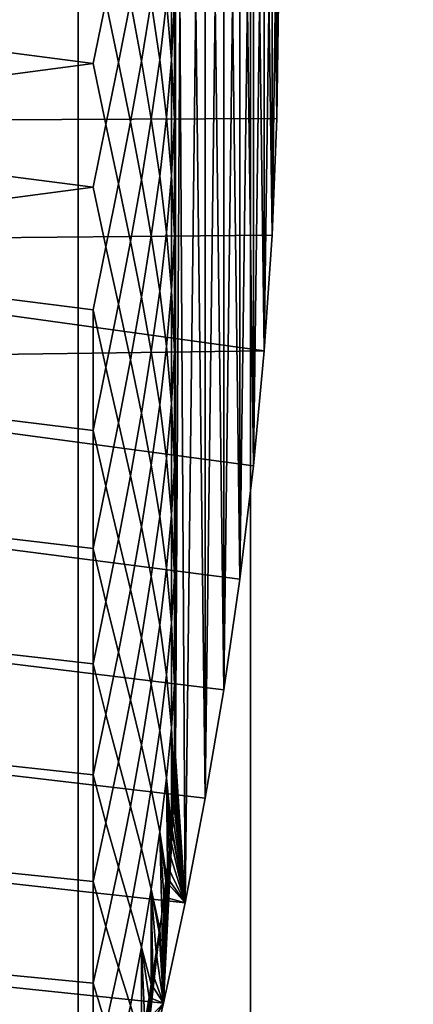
# Model space of a CAD drawing. Header units: metres. Extents: x -109 to 109, y -100 to 58.
# Tile 96 of 256: x -87.579 to -86.621, y 40.564 to 42.956. Entities that reach past the tile are written whole.
import ezdxf

# ---------------------------------------------------------------- set-up
doc = ezdxf.new("R2010")
doc.units = ezdxf.units.M
doc.layers.add('solid_21_062_100_XXX', color=7, linetype='CONTINUOUS')

msp = doc.modelspace()

# ---------------------------------------------------------------- linework, layer by layer
at = {"layer": 'solid_21_062_100_XXX'}
for points in [[(-87.819687, 47.799999, -6.392541), (-87.436279, 47.799999, -7.02835), (-87.436287, 28.5, -7.028347), (-87.819687, 28.5, -6.392544)], [(-87.436279, 47.799999, 7.02835), (-87.819687, 47.799999, 6.392541), (-87.819687, 28.5, 6.392543), (-87.436287, 28.5, 7.028347)], [(-87.436279, 47.799999, -7.02835), (-87.01722, 47.799999, -7.641208), (-87.017212, 28.5, -7.641225), (-87.436287, 28.5, -7.028347)], [(-87.01722, 47.799999, 7.641208), (-87.436279, 47.799999, 7.02835), (-87.436287, 28.5, 7.028347), (-87.017212, 28.5, 7.641225)], [(-87.01722, 47.799999, -7.641208), (-86.563858, 47.799999, -8.229143), (-86.563828, 28.5, -8.229177), (-87.017212, 28.5, -7.641225)], [(-86.563858, 47.799999, 8.229143), (-87.01722, 47.799999, 7.641208), (-87.017212, 28.5, 7.641225), (-86.563828, 28.5, 8.229177)], [(-87.199997, 44.832699, 3.271654), (-87.176468, 40.81065, 3.347646), (-87.127228, 41.064995, 3.500822), (-87.176468, 45.18935, 3.347646)], [(-87.199997, 41.167301, -3.271654), (-87.176468, 45.189346, -3.34765), (-87.127228, 44.935001, -3.500825), (-87.176468, 40.810654, -3.34765)], [(-87.199997, 41.167301, -3.271654), (-87.199997, 44.832699, -3.271654), (-87.176468, 45.189346, -3.34765)], [(-87.176468, 45.18935, 3.347646), (-87.127228, 41.064995, 3.500822), (-87.127228, 44.935005, 3.500822)], [(-87.127228, 44.935001, -3.500825), (-87.127228, 41.064999, -3.500825), (-87.176468, 40.810654, -3.34765)], [(-87.127228, 44.935005, 3.500822), (-87.127228, 41.064995, 3.500822), (-87.082497, 41.327995, 3.633791)], [(-87.127228, 44.935005, 3.500822), (-87.082497, 41.327995, 3.633791), (-87.082497, 44.672005, 3.633791)], [(-87.082497, 44.672001, -3.633794), (-87.127228, 41.064999, -3.500825), (-87.127228, 44.935001, -3.500825)], [(-87.199997, 44.832699, 3.271654), (-87.199997, 41.167301, 3.271654), (-87.176468, 40.81065, 3.347646)], [(-87.199997, 41.297237, 3.341122), (-87.199997, 41.167301, 3.271654), (-87.199997, 44.832699, 3.271654)], [(-87.199997, 41.429691, 3.405382), (-87.199997, 41.297237, 3.341122), (-87.199997, 44.832699, 3.271654)], [(-87.199997, 41.564655, 3.464432), (-87.199997, 41.429691, 3.405382), (-87.199997, 44.832699, 3.271654)], [(-87.199997, 41.70179, 3.518116), (-87.199997, 41.564655, 3.464432), (-87.199997, 44.832699, 3.271654)], [(-87.199997, 41.840939, 3.566381), (-87.199997, 41.70179, 3.518116), (-87.199997, 44.832699, 3.271654)], [(-87.199997, 41.981899, 3.60915), (-87.199997, 41.840939, 3.566381), (-87.199997, 44.832699, 3.271654)], [(-87.199997, 42.124386, 3.646339), (-87.199997, 41.981899, 3.60915), (-87.199997, 44.832699, 3.271654)], [(-87.199997, 42.268269, 3.677916), (-87.199997, 42.124386, 3.646339), (-87.199997, 44.832699, 3.271654)], [(-87.199997, 42.41325, 3.703811), (-87.199997, 42.268269, 3.677916), (-87.199997, 44.832699, 3.271654)], [(-87.199997, 42.559128, 3.723994), (-87.199997, 42.41325, 3.703811), (-87.199997, 44.832699, 3.271654)], [(-87.199997, 42.70573, 3.738436), (-87.199997, 42.559128, 3.723994), (-87.199997, 44.832699, 3.271654)], [(-87.199997, 42.852737, 3.747106), (-87.199997, 42.70573, 3.738436), (-87.199997, 44.832699, 3.271654)], [(-87.199997, 43, 3.75), (-87.199997, 42.852737, 3.747106), (-87.199997, 44.832699, 3.271654)], [(-87.199997, 44.702763, -3.341122), (-87.199997, 44.832699, -3.271654), (-87.199997, 41.167301, -3.271654)], [(-87.199997, 44.702763, -3.341122), (-87.199997, 41.167301, -3.271654), (-87.199997, 44.570309, -3.405382)], [(-87.082497, 44.672001, -3.633794), (-87.082497, 41.327999, -3.633794), (-87.127228, 41.064999, -3.500825)], [(-87.082497, 44.672005, 3.633791), (-87.082497, 41.327995, 3.633791), (-87.043274, 41.597511, 3.746068)], [(-87.082497, 44.672005, 3.633791), (-87.043274, 41.597511, 3.746068), (-87.043274, 44.402489, 3.746068)], [(-87.043274, 44.402481, -3.746071), (-87.082497, 41.327999, -3.633794), (-87.082497, 44.672001, -3.633794)], [(-87.199997, 44.570309, -3.405382), (-87.199997, 41.167301, -3.271654), (-87.199997, 44.435345, -3.464432)], [(-87.199997, 44.435345, -3.464432), (-87.199997, 41.167301, -3.271654), (-87.199997, 44.29821, -3.518116)], [(-87.043274, 44.402481, -3.746071), (-87.043274, 41.597519, -3.746071), (-87.082497, 41.327999, -3.633794)], [(-87.043274, 44.402489, 3.746068), (-87.043274, 41.597511, 3.746068), (-87.010216, 41.872692, 3.837859)], [(-87.043274, 44.402489, 3.746068), (-87.010216, 41.872692, 3.837859), (-87.010216, 44.127308, 3.837859)], [(-87.010208, 44.1273, -3.83786), (-87.043274, 41.597519, -3.746071), (-87.043274, 44.402481, -3.746071)], [(-87.199997, 44.29821, -3.518116), (-87.199997, 41.167301, -3.271654), (-87.199997, 44.159061, -3.566381)], [(-87.199997, 44.159061, -3.566381), (-87.199997, 41.167301, -3.271654), (-87.199997, 44.018101, -3.60915)], [(-87.010208, 44.1273, -3.83786), (-87.010208, 41.8727, -3.83786), (-87.043274, 41.597519, -3.746071)], [(-87.010216, 44.127308, 3.837859), (-87.010216, 41.872692, 3.837859), (-86.983963, 42.151573, 3.908988)], [(-87.010216, 44.127308, 3.837859), (-86.983963, 42.151573, 3.908988), (-86.983963, 43.848427, 3.908988)], [(-86.983963, 43.848419, -3.90899), (-87.010208, 41.8727, -3.83786), (-87.010208, 44.1273, -3.83786)], [(-87.199997, 44.018101, -3.60915), (-87.199997, 41.167301, -3.271654), (-87.199997, 43.875614, -3.646339)], [(-87.199997, 43.875614, -3.646339), (-87.199997, 41.167301, -3.271654), (-87.199997, 43.731731, -3.677916)], [(-86.983963, 43.848419, -3.90899), (-86.983963, 42.151581, -3.90899), (-87.010208, 41.8727, -3.83786)], [(-86.983963, 43.848427, 3.908988), (-86.983963, 42.151573, 3.908988), (-86.964943, 42.433163, 3.959631)], [(-86.983963, 43.848427, 3.908988), (-86.964943, 42.433163, 3.959631), (-86.964943, 43.566837, 3.959631)], [(-86.964943, 43.566833, -3.959631), (-86.983963, 42.151581, -3.90899), (-86.983963, 43.848419, -3.90899)], [(-87.199997, 43.731731, -3.677916), (-87.199997, 41.167301, -3.271654), (-87.199997, 43.58675, -3.703811)], [(-87.199997, 43.58675, -3.703811), (-87.199997, 41.167301, -3.271654), (-87.199997, 43.440872, -3.723994)], [(-86.964943, 43.566833, -3.959631), (-86.964943, 42.433167, -3.959631), (-86.983963, 42.151581, -3.90899)], [(-86.964943, 43.566837, 3.959631), (-86.964943, 42.433163, 3.959631), (-86.953423, 42.716618, 3.989945)], [(-86.964943, 43.566837, 3.959631), (-86.953423, 42.716618, 3.989945), (-86.953423, 43.283382, 3.989945)], [(-86.953423, 43.283382, -3.989945), (-86.964943, 42.433167, -3.959631), (-86.964943, 43.566833, -3.959631)], [(-87.199997, 43.440872, -3.723994), (-87.199997, 41.167301, -3.271654), (-87.199997, 43.29427, -3.738436)], [(-87.199997, 43.29427, -3.738436), (-87.199997, 41.167301, -3.271654), (-87.199997, 43.147263, -3.747106)], [(-86.953423, 43.283382, -3.989945), (-86.953423, 42.716618, -3.989945), (-86.964943, 42.433167, -3.959631)], [(-86.953423, 43.283382, 3.989945), (-86.953423, 42.716618, 3.989945), (-86.949577, 43, 4)], [(-86.953423, 43.283382, -3.989945), (-86.949577, 43, -4), (-86.953423, 42.716618, -3.989945)], [(-87.368965, 43, 3.947577), (-87.400002, 43.150536, 3.94713), (-88.551727, 43, 3.95), (-87.400002, 42.849464, 3.94713)], [(-87.368965, 43, -3.947577), (-87.400002, 42.849464, -3.94713), (-88.551727, 43, -3.95), (-87.400002, 43.150536, -3.94713)], [(-87.309372, 43, 3.928287), (-87.338409, 43.147823, 3.937505), (-87.368965, 43, 3.947577), (-87.338409, 42.85218, 3.937505)], [(-87.309372, 43, -3.928287), (-87.338409, 42.852177, -3.937505), (-87.368965, 43, -3.947577), (-87.338409, 43.14782, -3.937505)], [(-87.258667, 43, -3.89151), (-87.28257, 42.855602, -3.90923), (-87.309372, 43, -3.928287), (-87.28257, 43.144402, -3.90923)], [(-87.258667, 43, 3.89151), (-87.28257, 43.144398, 3.90923), (-87.309372, 43, 3.928287), (-87.28257, 42.855598, 3.90923)], [(-87.221825, 43, -3.840854), (-87.238251, 42.85857, -3.865047), (-87.258667, 43, -3.89151), (-87.238251, 43.14143, -3.865047)], [(-87.221825, 43, 3.840854), (-87.238251, 43.14143, 3.865047), (-87.258667, 43, 3.89151), (-87.238251, 42.85857, 3.865047)], [(-87.209801, 43.141045, -3.809223), (-87.209801, 42.858955, -3.809223), (-87.221825, 43, -3.840854)], [(-87.209801, 42.858955, 3.809223), (-87.209801, 43.141045, 3.809223), (-87.221825, 43, 3.840854)], [(-87.202461, 43, -3.781287), (-87.209801, 42.858955, -3.809223), (-87.209801, 43.141045, -3.809223)], [(-87.202461, 43, 3.781287), (-87.209801, 43.141045, 3.809223), (-87.209801, 42.858955, 3.809223)], [(-87.199997, 43.147263, -3.747106), (-87.199997, 41.167301, -3.271654), (-87.199997, 43, -3.75)], [(-86.953423, 42.716618, -3.989945), (-86.949577, 43, -4), (-88.869316, 43, -4), (-88.87278, 42.707428, -3.989282)], [(-86.949577, 43, 4), (-86.953423, 42.716618, 3.989945), (-88.87278, 42.707428, 3.989282), (-88.869316, 43, 4)], [(-87.400002, 42.849464, 3.94713), (-88.551727, 43, 3.95), (-88.551727, 42.697514, 3.938401)], [(-88.551727, 42.697514, -3.938401), (-88.551727, 43, -3.95), (-87.400002, 42.849464, -3.94713)], [(-87.338409, 42.85218, 3.937505), (-87.368965, 43, 3.947577), (-87.400002, 42.849464, 3.94713), (-87.368965, 42.701534, 3.936278)], [(-87.338409, 42.852177, -3.937505), (-87.368965, 42.701534, -3.936278), (-87.400002, 42.849464, -3.94713), (-87.368965, 43, -3.947577)], [(-87.28257, 42.855602, -3.90923), (-87.309372, 42.707924, -3.917413), (-87.338409, 42.852177, -3.937505), (-87.309372, 43, -3.928287)], [(-87.28257, 42.855598, 3.90923), (-87.309372, 43, 3.928287), (-87.338409, 42.85218, 3.937505), (-87.309372, 42.707924, 3.917413)], [(-87.238251, 42.85857, -3.865047), (-87.258667, 42.714672, -3.881036), (-87.28257, 42.855602, -3.90923), (-87.258667, 43, -3.89151)], [(-87.238251, 42.85857, 3.865047), (-87.258667, 43, 3.89151), (-87.28257, 42.855598, 3.90923), (-87.258667, 42.714672, 3.881036)], [(-87.209801, 42.858955, -3.809223), (-87.221825, 42.718742, -3.830542), (-87.238251, 42.85857, -3.865047), (-87.221825, 43, -3.840854)], [(-87.209801, 42.858955, 3.809223), (-87.221825, 43, 3.840854), (-87.238251, 42.85857, 3.865047), (-87.221825, 42.718742, 3.830542)], [(-87.202461, 43, -3.781287), (-87.202461, 42.714245, -3.770474), (-87.209801, 42.858955, -3.809223)], [(-87.202461, 42.714245, 3.770474), (-87.202461, 43, 3.781287), (-87.209801, 42.858955, 3.809223)], [(-87.202461, 43, 3.781287), (-87.202461, 42.714245, 3.770474), (-87.199997, 42.852737, 3.747106), (-87.199997, 43, 3.75)], [(-87.199997, 42.852737, -3.747106), (-87.202461, 42.714245, -3.770474), (-87.202461, 43, -3.781287)], [(-87.199997, 43, -3.75), (-87.199997, 42.852737, -3.747106), (-87.202461, 43, -3.781287)], [(-87.199997, 43, -3.75), (-87.199997, 41.167301, -3.271654), (-87.199997, 42.852737, -3.747106)], [(-87.368965, 42.701534, 3.936278), (-87.400002, 42.849464, 3.94713), (-88.551727, 42.697514, 3.938401), (-87.400002, 42.549263, 3.924199)], [(-87.368965, 42.701534, -3.936278), (-87.400002, 42.549263, -3.924199), (-88.551727, 42.697514, -3.938401), (-87.400002, 42.849464, -3.94713)], [(-87.309372, 42.707924, 3.917413), (-87.338409, 42.85218, 3.937505), (-87.368965, 42.701534, 3.936278), (-87.338409, 42.557369, 3.915339)], [(-87.309372, 42.707924, -3.917413), (-87.338409, 42.557365, -3.915339), (-87.368965, 42.701534, -3.936278), (-87.338409, 42.852177, -3.937505)], [(-87.258667, 42.714672, -3.881036), (-87.28257, 42.567589, -3.887923), (-87.309372, 42.707924, -3.917413), (-87.28257, 42.855602, -3.90923)], [(-87.258667, 42.714672, 3.881036), (-87.28257, 42.855598, 3.90923), (-87.309372, 42.707924, 3.917413), (-87.28257, 42.567585, 3.887923)], [(-87.221825, 42.718742, -3.830542), (-87.238251, 42.576466, -3.844373), (-87.258667, 42.714672, -3.881036), (-87.238251, 42.85857, -3.865047)], [(-87.221825, 42.718742, 3.830542), (-87.238251, 42.85857, 3.865047), (-87.258667, 42.714672, 3.881036), (-87.238251, 42.576469, 3.844373)], [(-87.209801, 42.858955, -3.809223), (-87.209801, 42.577633, -3.788361), (-87.221825, 42.718742, -3.830542)], [(-87.209801, 42.577637, 3.788361), (-87.209801, 42.858955, 3.809223), (-87.221825, 42.718742, 3.830542)], [(-87.202461, 42.714245, -3.770474), (-87.209801, 42.577633, -3.788361), (-87.209801, 42.858955, -3.809223)], [(-87.202461, 42.714245, 3.770474), (-87.209801, 42.858955, 3.809223), (-87.209801, 42.577637, 3.788361)], [(-87.202461, 42.714245, 3.770474), (-87.199997, 42.70573, 3.738436), (-87.199997, 42.852737, 3.747106)], [(-87.199997, 42.852737, -3.747106), (-87.199997, 42.70573, -3.738436), (-87.202461, 42.714245, -3.770474)], [(-87.199997, 42.852737, -3.747106), (-87.199997, 41.167301, -3.271654), (-87.199997, 42.70573, -3.738436)], [(-86.953423, 42.716618, -3.989945), (-88.87278, 42.707428, -3.989282), (-88.883125, 42.415298, -3.957034), (-86.964943, 42.433167, -3.959631)], [(-86.953423, 42.716618, 3.989945), (-86.964943, 42.433163, 3.959631), (-88.883125, 42.415302, 3.957034), (-88.87278, 42.707428, 3.989282)], [(-87.400002, 42.549263, 3.924199), (-88.551727, 42.697514, 3.938401), (-88.551727, 42.396805, 3.903672)], [(-88.551727, 42.396805, -3.903672), (-88.551727, 42.697514, -3.938401), (-87.400002, 42.549263, -3.924199)], [(-87.338409, 42.557369, 3.915339), (-87.368965, 42.701534, 3.936278), (-87.400002, 42.549263, 3.924199), (-87.368965, 42.404781, 3.902445)], [(-87.338409, 42.557365, -3.915339), (-87.368965, 42.404781, -3.902445), (-87.400002, 42.549263, -3.924199), (-87.368965, 42.701534, -3.936278)], [(-87.28257, 42.567589, -3.887923), (-87.309372, 42.417461, -3.884853), (-87.338409, 42.557365, -3.915339), (-87.309372, 42.707924, -3.917413)], [(-87.28257, 42.567585, 3.887923), (-87.309372, 42.707924, 3.917413), (-87.338409, 42.557369, 3.915339), (-87.309372, 42.417461, 3.884853)], [(-87.238251, 42.576466, -3.844373), (-87.258667, 42.430882, -3.849669), (-87.28257, 42.567589, -3.887923), (-87.258667, 42.714672, -3.881036)], [(-87.238251, 42.576469, 3.844373), (-87.258667, 42.714672, 3.881036), (-87.28257, 42.567585, 3.887923), (-87.258667, 42.430882, 3.849669)], [(-87.209801, 42.577633, -3.788361), (-87.221825, 42.438999, -3.799663), (-87.238251, 42.576466, -3.844373), (-87.221825, 42.718742, -3.830542)], [(-87.209801, 42.577637, 3.788361), (-87.221825, 42.718742, 3.830542), (-87.238251, 42.576469, 3.844373), (-87.221825, 42.438999, 3.799663)], [(-87.202461, 42.714245, -3.770474), (-87.202461, 42.430126, -3.738098), (-87.209801, 42.577633, -3.788361)], [(-87.202461, 42.430126, 3.738098), (-87.202461, 42.714245, 3.770474), (-87.209801, 42.577637, 3.788361)], [(-87.202461, 42.714245, 3.770474), (-87.202461, 42.430126, 3.738098), (-87.199997, 42.559128, 3.723994), (-87.199997, 42.70573, 3.738436)], [(-87.199997, 42.559128, -3.723994), (-87.202461, 42.430126, -3.738098), (-87.202461, 42.714245, -3.770474)], [(-87.199997, 42.70573, -3.738436), (-87.199997, 42.559128, -3.723994), (-87.202461, 42.714245, -3.770474)], [(-87.199997, 42.70573, -3.738436), (-87.199997, 41.167301, -3.271654), (-87.199997, 42.559128, -3.723994)], [(-87.209801, 42.29863, 3.746752), (-87.209801, 42.577637, 3.788361), (-87.221825, 42.438999, 3.799663)], [(-87.209801, 42.577633, -3.788361), (-87.209801, 42.29863, -3.746752), (-87.221825, 42.438999, -3.799663)], [(-87.202461, 42.430126, 3.738098), (-87.209801, 42.577637, 3.788361), (-87.209801, 42.29863, 3.746752)], [(-87.202461, 42.430126, -3.738098), (-87.209801, 42.29863, -3.746752), (-87.209801, 42.577633, -3.788361)], [(-87.309372, 42.417461, 3.884853), (-87.338409, 42.557369, 3.915339), (-87.368965, 42.404781, 3.902445), (-87.338409, 42.265049, 3.87113)], [(-87.309372, 42.417461, -3.884853), (-87.338409, 42.265049, -3.87113), (-87.368965, 42.404781, -3.902445), (-87.338409, 42.557365, -3.915339)], [(-87.258667, 42.430882, -3.849669), (-87.28257, 42.281933, -3.845427), (-87.309372, 42.417461, -3.884853), (-87.28257, 42.567589, -3.887923)], [(-87.258667, 42.430882, 3.849669), (-87.28257, 42.567585, 3.887923), (-87.309372, 42.417461, 3.884853), (-87.28257, 42.281933, 3.845427)], [(-87.221825, 42.438999, 3.799663), (-87.238251, 42.576469, 3.844373), (-87.258667, 42.430882, 3.849669), (-87.238251, 42.296631, 3.803138)], [(-87.221825, 42.438999, -3.799663), (-87.238251, 42.296631, -3.803138), (-87.258667, 42.430882, -3.849669), (-87.238251, 42.576466, -3.844373)], [(-87.202461, 42.430126, 3.738098), (-87.199997, 42.41325, 3.703811), (-87.199997, 42.559128, 3.723994)], [(-87.199997, 42.559128, -3.723994), (-87.199997, 42.41325, -3.703811), (-87.202461, 42.430126, -3.738098)], [(-87.199997, 42.559128, -3.723994), (-87.199997, 41.167301, -3.271654), (-87.199997, 42.41325, -3.703811)], [(-87.368965, 42.404781, 3.902445), (-87.400002, 42.549263, 3.924199), (-88.551727, 42.396805, 3.903672), (-87.400002, 42.251682, 3.878469)], [(-87.368965, 42.404781, -3.902445), (-87.400002, 42.251682, -3.878469), (-88.551727, 42.396805, -3.903672), (-87.400002, 42.549263, -3.924199)], [(-87.209801, 42.29863, -3.746752), (-87.221825, 42.162266, -3.748381), (-87.238251, 42.296631, -3.803138), (-87.221825, 42.438999, -3.799663)], [(-87.209801, 42.29863, 3.746752), (-87.221825, 42.438999, 3.799663), (-87.238251, 42.296631, 3.803138), (-87.221825, 42.162266, 3.748381)], [(-86.964943, 42.433167, -3.959631), (-88.883125, 42.415298, -3.957034), (-88.900177, 42.125648, -3.903272), (-86.983963, 42.151581, -3.90899)], [(-87.010216, 41.872692, 3.837859), (-88.900177, 42.125652, 3.903273), (-88.883125, 42.415302, 3.957034), (-86.983963, 42.151573, 3.908988)], [(-86.964943, 42.433163, 3.959631), (-86.983963, 42.151573, 3.908988), (-88.883125, 42.415302, 3.957034)], [(-87.28257, 42.281933, -3.845427), (-87.309372, 42.130226, -3.830787), (-87.338409, 42.265049, -3.87113), (-87.309372, 42.417461, -3.884853)], [(-87.28257, 42.281933, 3.845427), (-87.309372, 42.417461, 3.884853), (-87.338409, 42.265049, 3.87113), (-87.309372, 42.130226, 3.830787)], [(-87.238251, 42.296631, -3.803138), (-87.258667, 42.15015, -3.797579), (-87.28257, 42.281933, -3.845427), (-87.258667, 42.430882, -3.849669)], [(-87.238251, 42.296631, 3.803138), (-87.258667, 42.430882, 3.849669), (-87.28257, 42.281933, 3.845427), (-87.258667, 42.15015, 3.797579)], [(-87.202461, 42.430126, -3.738098), (-87.202461, 42.149265, -3.684343), (-87.209801, 42.29863, -3.746752)], [(-87.202461, 42.149265, 3.684343), (-87.202461, 42.430126, 3.738098), (-87.209801, 42.29863, 3.746752)], [(-87.202461, 42.430126, 3.738098), (-87.202461, 42.149265, 3.684343), (-87.199997, 42.268269, 3.677916), (-87.199997, 42.41325, 3.703811)], [(-87.199997, 42.268269, -3.677916), (-87.202461, 42.149265, -3.684343), (-87.202461, 42.430126, -3.738098)], [(-87.199997, 42.41325, -3.703811), (-87.199997, 42.268269, -3.677916), (-87.202461, 42.430126, -3.738098)], [(-87.199997, 42.41325, -3.703811), (-87.199997, 41.167301, -3.271654), (-87.199997, 42.268269, -3.677916)], [(-87.400002, 41.958447, 3.810206), (-87.400002, 42.251682, 3.878469), (-88.551727, 42.396805, 3.903672), (-88.551727, 42.09964, 3.846018)], [(-88.551727, 42.396805, -3.903672), (-87.400002, 42.251682, -3.878469), (-87.400002, 41.958447, -3.810206), (-88.551727, 42.09964, -3.846018)], [(-87.338409, 42.265049, 3.87113), (-87.368965, 42.404781, 3.902445), (-87.400002, 42.251682, 3.878469), (-87.368965, 42.111431, 3.846272)], [(-87.338409, 42.265049, -3.87113), (-87.368965, 42.111431, -3.846272), (-87.400002, 42.251682, -3.878469), (-87.368965, 42.404781, -3.902445)], [(-87.221825, 42.162266, -3.748381), (-87.238251, 42.020554, -3.74156), (-87.258667, 42.15015, -3.797579), (-87.238251, 42.296631, -3.803138)], [(-87.221825, 42.162266, 3.748381), (-87.238251, 42.296631, 3.803138), (-87.258667, 42.15015, 3.797579), (-87.238251, 42.020554, 3.74156)], [(-87.209801, 42.29863, -3.746752), (-87.209801, 42.023464, -3.684623), (-87.221825, 42.162266, -3.748381)], [(-87.209801, 42.023464, 3.684623), (-87.209801, 42.29863, 3.746752), (-87.221825, 42.162266, 3.748381)], [(-87.202461, 42.149265, -3.684343), (-87.209801, 42.023464, -3.684623), (-87.209801, 42.29863, -3.746752)], [(-87.202461, 42.149265, 3.684343), (-87.209801, 42.29863, 3.746752), (-87.209801, 42.023464, 3.684623)], [(-87.258667, 42.15015, -3.797579), (-87.28257, 42.000191, -3.781971), (-87.309372, 42.130226, -3.830787), (-87.28257, 42.281933, -3.845427)], [(-87.258667, 42.15015, 3.797579), (-87.28257, 42.281933, 3.845427), (-87.309372, 42.130226, 3.830787), (-87.28257, 42.000187, 3.781971)], [(-87.202461, 42.149265, 3.684343), (-87.199997, 42.124386, 3.646339), (-87.199997, 42.268269, 3.677916)], [(-87.199997, 42.268269, -3.677916), (-87.199997, 42.124386, -3.646339), (-87.202461, 42.149265, -3.684343)], [(-87.199997, 42.268269, -3.677916), (-87.199997, 41.167301, -3.271654), (-87.199997, 42.124386, -3.646339)], [(-87.368965, 42.111431, 3.846272), (-87.400002, 42.251682, 3.878469), (-87.400002, 41.958447, 3.810206)], [(-87.368965, 42.111431, -3.846272), (-87.400002, 41.958447, -3.810206), (-87.400002, 42.251682, -3.878469)], [(-87.309372, 42.130226, -3.830787), (-87.338409, 41.976868, -3.805128), (-87.368965, 42.111431, -3.846272), (-87.338409, 42.265049, -3.87113)], [(-87.309372, 42.130226, 3.830787), (-87.338409, 42.265049, 3.87113), (-87.368965, 42.111431, 3.846272), (-87.338409, 41.976868, 3.805128)], [(-87.010208, 41.8727, -3.83786), (-86.983963, 42.151581, -3.90899), (-88.900177, 42.125648, -3.903272)], [(-87.238251, 42.020554, -3.74156), (-87.258667, 41.873997, -3.725046), (-87.28257, 42.000191, -3.781971), (-87.258667, 42.15015, -3.797579)], [(-87.238251, 42.020554, 3.74156), (-87.258667, 42.15015, 3.797579), (-87.28257, 42.000187, 3.781971), (-87.258667, 41.873997, 3.725046)], [(-87.209801, 42.023464, -3.684623), (-87.221825, 41.89003, -3.676972), (-87.238251, 42.020554, -3.74156), (-87.221825, 42.162266, -3.748381)], [(-87.209801, 42.023464, 3.684623), (-87.221825, 42.162266, 3.748381), (-87.238251, 42.020554, 3.74156), (-87.221825, 41.89003, 3.676972)], [(-87.202461, 42.149265, -3.684343), (-87.202461, 41.873272, -3.609517), (-87.209801, 42.023464, -3.684623)], [(-87.202461, 41.873272, 3.609517), (-87.202461, 42.149265, 3.684343), (-87.209801, 42.023464, 3.684623)], [(-87.202461, 41.873272, 3.609517), (-87.199997, 42.124386, 3.646339), (-87.202461, 42.149265, 3.684343)], [(-87.199997, 41.981899, -3.60915), (-87.202461, 41.873272, -3.609517), (-87.202461, 42.149265, -3.684343)], [(-87.199997, 42.124386, -3.646339), (-87.199997, 41.981899, -3.60915), (-87.202461, 42.149265, -3.684343)], [(-87.043274, 41.597511, 3.746068), (-88.923653, 41.839314, 3.827898), (-88.900177, 42.125652, 3.903273), (-87.010216, 41.872692, 3.837859)], [(-87.043274, 41.597519, -3.746071), (-87.010208, 41.8727, -3.83786), (-88.900177, 42.125648, -3.903272), (-88.923653, 41.839306, -3.827897)], [(-87.28257, 42.000191, -3.781971), (-87.309372, 41.847805, -3.755514), (-87.338409, 41.976868, -3.805128), (-87.309372, 42.130226, -3.830787)], [(-87.28257, 42.000187, 3.781971), (-87.309372, 42.130226, 3.830787), (-87.338409, 41.976868, 3.805128), (-87.309372, 41.847805, 3.755514)], [(-87.202461, 41.873272, 3.609517), (-87.199997, 41.981899, 3.60915), (-87.199997, 42.124386, 3.646339)], [(-87.199997, 42.124386, -3.646339), (-87.199997, 41.167301, -3.271654), (-87.199997, 41.981899, -3.60915)], [(-87.400002, 41.671265, 3.719807), (-87.400002, 41.958447, 3.810206), (-88.551727, 42.09964, 3.846018), (-88.551727, 41.807762, 3.765776)], [(-88.551727, 42.09964, -3.846018), (-87.400002, 41.958447, -3.810206), (-87.400002, 41.671265, -3.719807), (-88.551727, 41.807762, -3.765776)], [(-87.338409, 41.976868, 3.805128), (-87.368965, 42.111431, 3.846272), (-87.400002, 41.958447, 3.810206), (-87.368965, 41.82317, 3.768081)], [(-87.338409, 41.976868, -3.805128), (-87.368965, 41.82317, -3.768081), (-87.400002, 41.958447, -3.810206), (-87.368965, 42.111431, -3.846272)], [(-87.221825, 41.89003, -3.676972), (-87.238251, 41.749718, -3.65997), (-87.258667, 41.873997, -3.725046), (-87.238251, 42.020554, -3.74156)], [(-87.221825, 41.89003, 3.676972), (-87.238251, 42.020554, 3.74156), (-87.258667, 41.873997, 3.725046), (-87.238251, 41.749718, 3.65997)], [(-87.209801, 42.023464, -3.684623), (-87.209801, 41.753647, -3.602315), (-87.221825, 41.89003, -3.676972)], [(-87.209801, 41.753647, 3.602316), (-87.209801, 42.023464, 3.684623), (-87.221825, 41.89003, 3.676972)], [(-87.202461, 41.873272, -3.609517), (-87.209801, 41.753647, -3.602315), (-87.209801, 42.023464, -3.684623)], [(-87.202461, 41.873272, 3.609517), (-87.209801, 42.023464, 3.684623), (-87.209801, 41.753647, 3.602316)], [(-87.258667, 41.873997, -3.725046), (-87.28257, 41.723896, -3.697903), (-87.309372, 41.847805, -3.755514), (-87.28257, 42.000191, -3.781971)], [(-87.258667, 41.873997, 3.725046), (-87.28257, 42.000187, 3.781971), (-87.309372, 41.847805, 3.755514), (-87.28257, 41.723896, 3.697903)], [(-87.202461, 41.873272, 3.609517), (-87.199997, 41.840939, 3.566381), (-87.199997, 41.981899, 3.60915)], [(-87.199997, 41.981899, -3.60915), (-87.199997, 41.840939, -3.566381), (-87.202461, 41.873272, -3.609517)], [(-87.199997, 41.981899, -3.60915), (-87.199997, 41.167301, -3.271654), (-87.199997, 41.840939, -3.566381)], [(-87.368965, 41.82317, 3.768081), (-87.400002, 41.958447, 3.810206), (-87.400002, 41.671265, 3.719807)], [(-87.368965, 41.82317, -3.768081), (-87.400002, 41.671265, -3.719807), (-87.400002, 41.958447, -3.810206)], [(-87.309372, 41.847805, -3.755514), (-87.338409, 41.694447, -3.717704), (-87.368965, 41.82317, -3.768081), (-87.338409, 41.976868, -3.805128)], [(-87.309372, 41.847805, 3.755514), (-87.338409, 41.976868, 3.805128), (-87.368965, 41.82317, 3.768081), (-87.338409, 41.694447, 3.717705)], [(-87.209801, 41.753647, -3.602315), (-87.221825, 41.623753, -3.58582), (-87.238251, 41.749718, -3.65997), (-87.221825, 41.89003, -3.676972)], [(-87.209801, 41.753647, 3.602316), (-87.221825, 41.89003, 3.676972), (-87.238251, 41.749718, 3.65997), (-87.221825, 41.623753, 3.58582)], [(-87.238251, 41.749718, -3.65997), (-87.258667, 41.603905, -3.632461), (-87.28257, 41.723896, -3.697903), (-87.258667, 41.873997, -3.725046)], [(-87.238251, 41.749718, 3.65997), (-87.258667, 41.873997, 3.725046), (-87.28257, 41.723896, 3.697903), (-87.258667, 41.603905, 3.632461)], [(-87.202461, 41.873272, -3.609517), (-87.202461, 41.603718, -3.514048), (-87.209801, 41.753647, -3.602315)], [(-87.202461, 41.603718, 3.514048), (-87.202461, 41.873272, 3.609517), (-87.209801, 41.753647, 3.602316)], [(-87.202461, 41.603718, 3.514048), (-87.199997, 41.840939, 3.566381), (-87.202461, 41.873272, 3.609517)], [(-87.199997, 41.70179, -3.518116), (-87.202461, 41.603718, -3.514048), (-87.202461, 41.873272, -3.609517)], [(-87.199997, 41.840939, -3.566381), (-87.199997, 41.70179, -3.518116), (-87.202461, 41.873272, -3.609517)], [(-87.082497, 41.327995, 3.633791), (-88.95311, 41.557831, 3.730972), (-88.923653, 41.839314, 3.827898), (-87.043274, 41.597511, 3.746068)], [(-87.082497, 41.327999, -3.633794), (-87.043274, 41.597519, -3.746071), (-88.923653, 41.839306, -3.827897), (-88.95311, 41.557823, -3.730969)], [(-87.28257, 41.723896, -3.697903), (-87.309372, 41.571762, -3.65945), (-87.338409, 41.694447, -3.717704), (-87.309372, 41.847805, -3.755514)], [(-87.28257, 41.723896, 3.697903), (-87.309372, 41.847805, 3.755514), (-87.338409, 41.694447, 3.717705), (-87.309372, 41.571762, 3.65945)], [(-87.202461, 41.603718, 3.514048), (-87.199997, 41.70179, 3.518116), (-87.199997, 41.840939, 3.566381)], [(-87.199997, 41.840939, -3.566381), (-87.199997, 41.167301, -3.271654), (-87.199997, 41.70179, -3.518116)], [(-87.338409, 41.694447, 3.717705), (-87.368965, 41.82317, 3.768081), (-87.400002, 41.671265, 3.719807), (-87.368965, 41.541645, 3.668319)], [(-87.338409, 41.694447, -3.717704), (-87.368965, 41.541645, -3.668319), (-87.400002, 41.671265, -3.719807), (-87.368965, 41.82317, -3.768081)], [(-87.400002, 41.391804, 3.607797), (-87.400002, 41.671265, 3.719807), (-88.551727, 41.807762, 3.765776), (-88.551727, 41.522884, 3.663418)], [(-88.551727, 41.807762, -3.765776), (-87.400002, 41.671265, -3.719807), (-87.400002, 41.391804, -3.607797), (-88.551727, 41.522884, -3.663418)], [(-87.221825, 41.623753, -3.58582), (-87.238251, 41.485569, -3.558804), (-87.258667, 41.603905, -3.632461), (-87.238251, 41.749718, -3.65997)], [(-87.221825, 41.623753, 3.58582), (-87.238251, 41.749718, 3.65997), (-87.258667, 41.603905, 3.632461), (-87.238251, 41.485569, 3.558804)], [(-87.209801, 41.753647, -3.602315), (-87.209801, 41.490654, -3.500279), (-87.221825, 41.623753, -3.58582)], [(-87.209801, 41.490658, 3.500279), (-87.209801, 41.753647, 3.602316), (-87.221825, 41.623753, 3.58582)], [(-87.202461, 41.603718, -3.514048), (-87.209801, 41.490654, -3.500279), (-87.209801, 41.753647, -3.602315)], [(-87.202461, 41.603718, 3.514048), (-87.209801, 41.753647, 3.602316), (-87.209801, 41.490658, 3.500279)], [(-87.258667, 41.603905, -3.632461), (-87.28257, 41.454559, -3.593681), (-87.309372, 41.571762, -3.65945), (-87.28257, 41.723896, -3.697903)], [(-87.258667, 41.603905, 3.632461), (-87.28257, 41.723896, 3.697903), (-87.309372, 41.571762, 3.65945), (-87.28257, 41.454559, 3.59368)], [(-87.309372, 41.571762, -3.65945), (-87.338409, 41.419373, -3.609351), (-87.368965, 41.541645, -3.668319), (-87.338409, 41.694447, -3.717704)], [(-87.309372, 41.571762, 3.65945), (-87.338409, 41.694447, 3.717705), (-87.368965, 41.541645, 3.668319), (-87.338409, 41.419373, 3.609352)], [(-87.202461, 41.603718, 3.514048), (-87.199997, 41.564655, 3.464432), (-87.199997, 41.70179, 3.518116)], [(-87.199997, 41.70179, -3.518116), (-87.199997, 41.564655, -3.464432), (-87.202461, 41.603718, -3.514048)], [(-87.199997, 41.70179, -3.518116), (-87.199997, 41.167301, -3.271654), (-87.199997, 41.564655, -3.464432)], [(-87.368965, 41.541645, 3.668319), (-87.400002, 41.671265, 3.719807), (-87.400002, 41.391804, 3.607797)], [(-87.368965, 41.541645, -3.668319), (-87.400002, 41.391804, -3.607797), (-87.400002, 41.671265, -3.719807)], [(-87.209801, 41.490654, -3.500279), (-87.221825, 41.364868, -3.475414), (-87.238251, 41.485569, -3.558804), (-87.221825, 41.623753, -3.58582)], [(-87.209801, 41.490658, 3.500279), (-87.221825, 41.623753, 3.58582), (-87.238251, 41.485569, 3.558804), (-87.221825, 41.364868, 3.475414)], [(-87.238251, 41.485569, -3.558804), (-87.258667, 41.341328, -3.520321), (-87.28257, 41.454559, -3.593681), (-87.258667, 41.603905, -3.632461)], [(-87.238251, 41.485569, 3.558804), (-87.258667, 41.603905, 3.632461), (-87.28257, 41.454559, 3.59368), (-87.258667, 41.341328, 3.520321)], [(-87.202461, 41.603718, -3.514048), (-87.202461, 41.342155, -3.398481), (-87.209801, 41.490654, -3.500279)], [(-87.202461, 41.342152, 3.398481), (-87.202461, 41.603718, 3.514048), (-87.209801, 41.490658, 3.500279)], [(-87.202461, 41.342152, 3.398481), (-87.199997, 41.564655, 3.464432), (-87.202461, 41.603718, 3.514048)], [(-87.199997, 41.429691, -3.405382), (-87.202461, 41.342155, -3.398481), (-87.202461, 41.603718, -3.514048)], [(-87.199997, 41.564655, -3.464432), (-87.199997, 41.429691, -3.405382), (-87.202461, 41.603718, -3.514048)], [(-87.127228, 41.064995, 3.500822), (-88.987923, 41.282982, 3.61273), (-88.95311, 41.557831, 3.730972), (-87.082497, 41.327995, 3.633791)], [(-87.127228, 41.064999, -3.500825), (-87.082497, 41.327999, -3.633794), (-88.95311, 41.557823, -3.730969), (-88.987923, 41.282978, -3.612728)], [(-87.28257, 41.454559, -3.593681), (-87.309372, 41.303627, -3.543128), (-87.338409, 41.419373, -3.609351), (-87.309372, 41.571762, -3.65945)], [(-87.28257, 41.454559, 3.59368), (-87.309372, 41.571762, 3.65945), (-87.338409, 41.419373, 3.609352), (-87.309372, 41.303627, 3.543128)], [(-87.202461, 41.342152, 3.398481), (-87.199997, 41.429691, 3.405382), (-87.199997, 41.564655, 3.464432)], [(-87.199997, 41.564655, -3.464432), (-87.199997, 41.167301, -3.271654), (-87.199997, 41.429691, -3.405382)], [(-87.338409, 41.419373, 3.609352), (-87.368965, 41.541645, 3.668319), (-87.400002, 41.391804, 3.607797), (-87.368965, 41.268467, 3.547557)], [(-87.338409, 41.419373, -3.609351), (-87.368965, 41.268467, -3.547557), (-87.400002, 41.391804, -3.607797), (-87.368965, 41.541645, -3.668319)], [(-87.400002, 41.121681, 3.474827), (-87.400002, 41.391804, 3.607797), (-88.551727, 41.522884, 3.663418), (-88.551727, 41.246685, 3.539546)], [(-88.551727, 41.522884, -3.663418), (-87.400002, 41.391804, -3.607797), (-87.400002, 41.121681, -3.474827), (-88.551727, 41.246685, -3.539546)], [(-87.221825, 41.364868, -3.475414), (-87.238251, 41.229519, -3.438602), (-87.258667, 41.341328, -3.520321), (-87.238251, 41.485569, -3.558804)], [(-87.221825, 41.364868, 3.475414), (-87.238251, 41.485569, 3.558804), (-87.258667, 41.341328, 3.520321), (-87.238251, 41.229519, 3.438602)], [(-87.209801, 41.235931, 3.379073), (-87.209801, 41.490658, 3.500279), (-87.221825, 41.364868, 3.475414)], [(-87.209801, 41.490654, -3.500279), (-87.209801, 41.235931, -3.379073), (-87.221825, 41.364868, -3.475414)], [(-87.202461, 41.342152, 3.398481), (-87.209801, 41.490658, 3.500279), (-87.209801, 41.235931, 3.379073)], [(-87.202461, 41.342155, -3.398481), (-87.209801, 41.235931, -3.379073), (-87.209801, 41.490654, -3.500279)], [(-87.258667, 41.341328, -3.520321), (-87.28257, 41.193645, -3.469871), (-87.309372, 41.303627, -3.543128), (-87.28257, 41.454559, -3.593681)], [(-87.258667, 41.341328, 3.520321), (-87.28257, 41.454559, 3.59368), (-87.309372, 41.303627, 3.543128), (-87.28257, 41.193642, 3.469871)], [(-87.202461, 41.342152, 3.398481), (-87.199997, 41.297237, 3.341122), (-87.199997, 41.429691, 3.405382)], [(-87.199997, 41.429691, -3.405382), (-87.199997, 41.297237, -3.341122), (-87.202461, 41.342155, -3.398481)], [(-87.199997, 41.429691, -3.405382), (-87.199997, 41.167301, -3.271654), (-87.199997, 41.297237, -3.341122)], [(-87.309372, 41.303627, -3.543128), (-87.338409, 41.153198, -3.480679), (-87.368965, 41.268467, -3.547557), (-87.338409, 41.419373, -3.609351)], [(-87.309372, 41.303627, 3.543128), (-87.338409, 41.419373, 3.609352), (-87.368965, 41.268467, 3.547557), (-87.338409, 41.153198, 3.48068)], [(-87.368965, 41.268467, 3.547557), (-87.400002, 41.391804, 3.607797), (-87.400002, 41.121681, 3.474827)], [(-87.368965, 41.268467, -3.547557), (-87.400002, 41.121681, -3.474827), (-87.400002, 41.391804, -3.607797)], [(-87.209801, 41.235931, -3.379073), (-87.221825, 41.114761, -3.346347), (-87.238251, 41.229519, -3.438602), (-87.221825, 41.364868, -3.475414)], [(-87.209801, 41.235931, 3.379073), (-87.221825, 41.364868, 3.475414), (-87.238251, 41.229519, 3.438602), (-87.221825, 41.114761, 3.346347)], [(-87.238251, 41.229519, -3.438602), (-87.258667, 41.087681, -3.389231), (-87.28257, 41.193645, -3.469871), (-87.258667, 41.341328, -3.520321)], [(-87.238251, 41.229519, 3.438602), (-87.258667, 41.341328, 3.520321), (-87.28257, 41.193642, 3.469871), (-87.258667, 41.087681, 3.389231)], [(-87.209801, 41.235931, -3.379073), (-87.202461, 41.342155, -3.398481), (-87.201653, 41.105965, -3.266241), (-87.202461, 41.090298, -3.263597)], [(-87.202461, 41.342152, 3.398481), (-87.209801, 41.235931, 3.379073), (-87.202461, 41.090298, 3.263597)], [(-87.202461, 41.342155, -3.398481), (-87.199997, 41.167301, -3.271654), (-87.200188, 41.148525, -3.271038)], [(-87.199997, 41.297237, -3.341122), (-87.199997, 41.167301, -3.271654), (-87.202461, 41.342155, -3.398481)], [(-87.202461, 41.342155, -3.398481), (-87.200188, 41.148525, -3.271038), (-87.200737, 41.128143, -3.269233)], [(-87.202461, 41.342155, -3.398481), (-87.200737, 41.128143, -3.269233), (-87.201653, 41.105965, -3.266241)], [(-87.202461, 41.342152, 3.398481), (-87.202461, 41.090298, 3.263597), (-87.199997, 41.297237, 3.341122)], [(-87.28257, 41.193645, -3.469871), (-87.309372, 41.04488, -3.407191), (-87.338409, 41.153198, -3.480679), (-87.309372, 41.303627, -3.543128)], [(-87.28257, 41.193642, 3.469871), (-87.309372, 41.303627, 3.543128), (-87.338409, 41.153198, 3.48068), (-87.309372, 41.04488, 3.407191)], [(-87.199997, 41.297237, 3.341122), (-87.202461, 41.090298, 3.263597), (-87.201653, 41.105965, 3.266241)], [(-87.199997, 41.297237, 3.341122), (-87.201653, 41.105965, 3.266241), (-87.200737, 41.128143, 3.269233)], [(-87.199997, 41.297237, 3.341122), (-87.200737, 41.128143, 3.269233), (-87.200188, 41.148525, 3.271038)], [(-87.199997, 41.297237, 3.341122), (-87.200188, 41.148525, 3.271038), (-87.199997, 41.167301, 3.271654)], [(-87.176468, 40.81065, 3.347646), (-89.027458, 41.015789, 3.473165), (-88.987923, 41.282982, 3.61273), (-87.127228, 41.064995, 3.500822)], [(-87.176468, 40.810654, -3.34765), (-87.127228, 41.064999, -3.500825), (-88.987923, 41.282978, -3.612728), (-89.027458, 41.015785, -3.473162)], [(-87.338409, 41.153198, 3.48068), (-87.368965, 41.268467, 3.547557), (-87.400002, 41.121681, 3.474827), (-87.368965, 41.005203, 3.406487)], [(-87.338409, 41.153198, -3.480679), (-87.368965, 41.005203, -3.406487), (-87.400002, 41.121681, -3.474827), (-87.368965, 41.268467, -3.547557)], [(-87.400002, 40.862473, 3.321669), (-87.400002, 41.121681, 3.474827), (-88.551727, 41.246685, 3.539546), (-88.551727, 40.980782, 3.394886)], [(-88.551727, 41.246685, -3.539546), (-87.400002, 41.121681, -3.474827), (-87.400002, 40.862473, -3.321669), (-88.551727, 40.980782, -3.394886)], [(-87.221825, 41.114761, -3.346347), (-87.238251, 40.982941, -3.300009), (-87.258667, 41.087681, -3.389231), (-87.238251, 41.229519, -3.438602)], [(-87.221825, 41.114761, 3.346347), (-87.238251, 41.229519, 3.438602), (-87.258667, 41.087681, 3.389231), (-87.238251, 40.982941, 3.300009)], [(-87.221825, 41.114761, 3.346347), (-87.209801, 40.990978, 3.239433), (-87.209213, 40.997578, 3.241365), (-87.209801, 41.235931, 3.379073)], [(-87.221825, 41.114761, -3.346347), (-87.209801, 41.235931, -3.379073), (-87.209213, 40.997604, -3.241373), (-87.209801, 40.990978, -3.239433)], [(-87.209801, 41.235931, 3.379073), (-87.209213, 40.997578, 3.241365), (-87.206726, 41.027431, 3.249582)], [(-87.209801, 41.235931, 3.379073), (-87.206726, 41.027431, 3.249582), (-87.204636, 41.055588, 3.256465)], [(-87.209801, 41.235931, 3.379073), (-87.204636, 41.055588, 3.256465), (-87.202942, 41.081802, 3.262006)], [(-87.209801, 41.235931, 3.379073), (-87.202942, 41.081802, 3.262006), (-87.202461, 41.090298, 3.263597)], [(-87.209801, 41.235931, -3.379073), (-87.202461, 41.090298, -3.263597), (-87.202942, 41.081806, -3.262007)], [(-87.209801, 41.235931, -3.379073), (-87.202942, 41.081806, -3.262007), (-87.204628, 41.055599, -3.256468)], [(-87.209801, 41.235931, -3.379073), (-87.204628, 41.055599, -3.256468), (-87.206718, 41.027454, -3.249588)], [(-87.209801, 41.235931, -3.379073), (-87.206718, 41.027454, -3.249588), (-87.209213, 40.997604, -3.241373)], [(-87.258667, 41.087681, -3.389231), (-87.28257, 40.942574, -3.32715), (-87.309372, 41.04488, -3.407191), (-87.28257, 41.193645, -3.469871)], [(-87.258667, 41.087681, 3.389231), (-87.28257, 41.193642, 3.469871), (-87.309372, 41.04488, 3.407191), (-87.28257, 40.942574, 3.32715)], [(-87.200188, 41.148525, -3.271038), (-87.199997, 41.167301, -3.271654), (-87.176468, 40.810654, -3.34765)], [(-87.199997, 41.167301, 3.271654), (-87.200188, 41.148525, 3.271038), (-87.176468, 40.81065, 3.347646)], [(-87.309372, 41.04488, -3.407191), (-87.338409, 40.897423, -3.332412), (-87.368965, 41.005203, -3.406487), (-87.338409, 41.153198, -3.480679)], [(-87.309372, 41.04488, 3.407191), (-87.338409, 41.153198, 3.48068), (-87.368965, 41.005203, 3.406487), (-87.338409, 40.897423, 3.332412)], [(-87.200737, 41.128143, -3.269233), (-87.200188, 41.148525, -3.271038), (-87.176468, 40.810654, -3.34765)], [(-87.200188, 41.148525, 3.271038), (-87.200737, 41.128143, 3.269233), (-87.176468, 40.81065, 3.347646)], [(-87.368965, 41.005203, 3.406487), (-87.400002, 41.121681, 3.474827), (-87.400002, 40.862473, 3.321669)], [(-87.368965, 41.005203, -3.406487), (-87.400002, 40.862473, -3.321669), (-87.400002, 41.121681, -3.474827)], [(-87.201653, 41.105965, -3.266241), (-87.200737, 41.128143, -3.269233), (-87.176468, 40.810654, -3.34765)], [(-87.200737, 41.128143, 3.269233), (-87.201653, 41.105965, 3.266241), (-87.176468, 40.81065, 3.347646)], [(-87.238251, 40.982941, 3.300009), (-87.221809, 40.875061, 3.199461), (-87.219009, 40.899673, 3.20883), (-87.221825, 41.114761, 3.346347)], [(-87.238251, 40.982941, -3.300009), (-87.221825, 41.114761, -3.346347), (-87.219009, 40.899658, -3.208826), (-87.221809, 40.875061, -3.199461)], [(-87.221825, 41.114761, 3.346347), (-87.219009, 40.899673, 3.20883), (-87.215347, 40.933731, 3.221044)], [(-87.221825, 41.114761, 3.346347), (-87.215347, 40.933731, 3.221044), (-87.21209, 40.966297, 3.23185)], [(-87.221825, 41.114761, 3.346347), (-87.21209, 40.966297, 3.23185), (-87.209801, 40.990978, 3.239433)], [(-87.221825, 41.114761, -3.346347), (-87.209801, 40.990978, -3.239433), (-87.21209, 40.96632, -3.231858)], [(-87.221825, 41.114761, -3.346347), (-87.21209, 40.96632, -3.231858), (-87.21534, 40.933743, -3.221048)], [(-87.221825, 41.114761, -3.346347), (-87.21534, 40.933743, -3.221048), (-87.219009, 40.899658, -3.208826)], [(-87.202461, 41.090298, -3.263597), (-87.201653, 41.105965, -3.266241), (-87.176468, 40.810654, -3.34765)], [(-87.201653, 41.105965, 3.266241), (-87.202461, 41.090298, 3.263597), (-87.176468, 40.81065, 3.347646)], [(-87.238251, 40.982941, -3.300009), (-87.258667, 40.84433, -3.239897), (-87.28257, 40.942574, -3.32715), (-87.258667, 41.087681, -3.389231)], [(-87.238251, 40.982941, 3.300009), (-87.258667, 41.087681, 3.389231), (-87.28257, 40.942574, 3.32715), (-87.258667, 40.844326, 3.239896)], [(-87.202942, 41.081806, -3.262007), (-87.202461, 41.090298, -3.263597), (-87.176468, 40.810654, -3.34765), (-87.228996, 40.567383, -3.17527)], [(-87.204628, 41.055599, -3.256468), (-87.202942, 41.081806, -3.262007), (-87.228996, 40.567383, -3.17527)], [(-87.202942, 41.081802, 3.262006), (-87.204636, 41.055588, 3.256465), (-87.176468, 40.81065, 3.347646)], [(-87.202461, 41.090298, 3.263597), (-87.202942, 41.081802, 3.262006), (-87.176468, 40.81065, 3.347646)], [(-87.206718, 41.027454, -3.249588), (-87.204628, 41.055599, -3.256468), (-87.228996, 40.567383, -3.17527)], [(-87.204636, 41.055588, 3.256465), (-87.206726, 41.027431, 3.249582), (-87.176468, 40.81065, 3.347646)], [(-87.28257, 40.942574, -3.32715), (-87.309372, 40.796959, -3.252392), (-87.338409, 40.897423, -3.332412), (-87.309372, 41.04488, -3.407191)], [(-87.28257, 40.942574, 3.32715), (-87.309372, 41.04488, 3.407191), (-87.338409, 40.897423, 3.332412), (-87.309372, 40.796959, 3.252392)], [(-87.209213, 40.997604, -3.241373), (-87.206718, 41.027454, -3.249588), (-87.228996, 40.567383, -3.17527)], [(-87.206726, 41.027431, 3.249582), (-87.209213, 40.997578, 3.241365), (-87.176468, 40.81065, 3.347646)], [(-87.228996, 40.567375, 3.175265), (-89.070724, 40.75877, 3.31314), (-89.027458, 41.015789, 3.473165), (-87.176468, 40.81065, 3.347646)], [(-87.228996, 40.567383, -3.17527), (-87.176468, 40.810654, -3.34765), (-89.027458, 41.015785, -3.473162), (-89.070724, 40.758766, -3.313136)], [(-87.338409, 40.897423, 3.332412), (-87.368965, 41.005203, 3.406487), (-87.400002, 40.862473, 3.321669), (-87.368965, 40.753361, 3.245916)], [(-87.338409, 40.897423, -3.332412), (-87.368965, 40.753361, -3.245916), (-87.400002, 40.862473, -3.321669), (-87.368965, 41.005203, -3.406487)], [(-87.400002, 40.615685, 3.149213), (-87.400002, 40.862473, 3.321669), (-88.551727, 40.980782, 3.394886), (-88.551727, 40.726734, 3.230288)], [(-88.551727, 40.980782, -3.394886), (-87.400002, 40.862473, -3.321669), (-87.400002, 40.615685, -3.149213), (-88.551727, 40.726734, -3.230288)], [(-87.258667, 40.844326, 3.239896), (-87.23822, 40.747452, 3.143939), (-87.233276, 40.78355, 3.160784), (-87.238251, 40.982941, 3.300009)], [(-87.258667, 40.84433, -3.239897), (-87.238251, 40.982941, -3.300009), (-87.233284, 40.783482, -3.160753), (-87.23822, 40.747452, -3.143939)], [(-87.238251, 40.982941, 3.300009), (-87.233276, 40.78355, 3.160784), (-87.227875, 40.825062, 3.179053)], [(-87.238251, 40.982941, 3.300009), (-87.227875, 40.825062, 3.179053), (-87.223152, 40.863617, 3.194943)], [(-87.238251, 40.982941, 3.300009), (-87.223152, 40.863617, 3.194943), (-87.221809, 40.875061, 3.199461)], [(-87.238251, 40.982941, -3.300009), (-87.221809, 40.875061, -3.199461), (-87.22316, 40.863579, -3.194928)], [(-87.238251, 40.982941, -3.300009), (-87.22316, 40.863579, -3.194928), (-87.227882, 40.825001, -3.179028)], [(-87.238251, 40.982941, -3.300009), (-87.227882, 40.825001, -3.179028), (-87.233284, 40.783482, -3.160753)], [(-87.209801, 40.990978, -3.239433), (-87.209213, 40.997604, -3.241373), (-87.228996, 40.567383, -3.17527)], [(-87.21209, 40.96632, -3.231858), (-87.209801, 40.990978, -3.239433), (-87.228996, 40.567383, -3.17527)], [(-87.209801, 40.990978, 3.239433), (-87.21209, 40.966297, 3.23185), (-87.176468, 40.81065, 3.347646)], [(-87.209213, 40.997578, 3.241365), (-87.209801, 40.990978, 3.239433), (-87.176468, 40.81065, 3.347646)], [(-87.21534, 40.933743, -3.221048), (-87.21209, 40.96632, -3.231858), (-87.228996, 40.567383, -3.17527)], [(-87.21209, 40.966297, 3.23185), (-87.215347, 40.933731, 3.221044), (-87.176468, 40.81065, 3.347646)], [(-87.258667, 40.84433, -3.239897), (-87.28257, 40.702717, -3.166295), (-87.309372, 40.796959, -3.252392), (-87.28257, 40.942574, -3.32715)], [(-87.258667, 40.844326, 3.239896), (-87.28257, 40.942574, 3.32715), (-87.309372, 40.796959, 3.252392), (-87.28257, 40.702717, 3.166295)], [(-87.219009, 40.899658, -3.208826), (-87.21534, 40.933743, -3.221048), (-87.228996, 40.567383, -3.17527)], [(-87.215347, 40.933731, 3.221044), (-87.219009, 40.899673, 3.20883), (-87.176468, 40.81065, 3.347646)], [(-87.309372, 40.796959, -3.252392), (-87.338409, 40.653484, -3.165384), (-87.368965, 40.753361, -3.245916), (-87.338409, 40.897423, -3.332412)], [(-87.309372, 40.796959, 3.252392), (-87.338409, 40.897423, 3.332412), (-87.368965, 40.753361, 3.245916), (-87.338409, 40.653484, 3.165385)], [(-87.221809, 40.875061, -3.199461), (-87.219009, 40.899658, -3.208826), (-87.228996, 40.567383, -3.17527)], [(-87.219009, 40.899673, 3.20883), (-87.221809, 40.875061, 3.199461), (-87.176468, 40.81065, 3.347646)], [(-87.368965, 40.753361, 3.245916), (-87.400002, 40.862473, 3.321669), (-87.400002, 40.615685, 3.149213)], [(-87.368965, 40.753361, -3.245916), (-87.400002, 40.615685, -3.149213), (-87.400002, 40.862473, -3.321669)], [(-87.22316, 40.863579, -3.194928), (-87.221809, 40.875061, -3.199461), (-87.228996, 40.567383, -3.17527)], [(-87.227882, 40.825001, -3.179028), (-87.22316, 40.863579, -3.194928), (-87.228996, 40.567383, -3.17527)], [(-87.223152, 40.863617, 3.194943), (-87.227875, 40.825062, 3.179053), (-87.176468, 40.81065, 3.347646)], [(-87.221809, 40.875061, 3.199461), (-87.223152, 40.863617, 3.194943), (-87.176468, 40.81065, 3.347646)], [(-87.258667, 40.84433, -3.239897), (-87.258591, 40.613194, -3.073495), (-87.28257, 40.702717, -3.166295)], [(-87.258667, 40.844326, 3.239896), (-87.28257, 40.702717, 3.166295), (-87.258591, 40.613197, 3.073497)], [(-87.258667, 40.84433, -3.239897), (-87.23822, 40.747452, -3.143939), (-87.239471, 40.738602, -3.13967)], [(-87.258667, 40.84433, -3.239897), (-87.239471, 40.738602, -3.13967), (-87.246567, 40.690002, -3.1153)], [(-87.258667, 40.84433, -3.239897), (-87.246567, 40.690002, -3.1153), (-87.254692, 40.637394, -3.087114)], [(-87.258667, 40.84433, -3.239897), (-87.254692, 40.637394, -3.087114), (-87.258591, 40.613194, -3.073495)], [(-87.258667, 40.844326, 3.239896), (-87.258591, 40.613197, 3.073497), (-87.2547, 40.637379, 3.087107)], [(-87.258667, 40.844326, 3.239896), (-87.2547, 40.637379, 3.087107), (-87.246559, 40.690041, 3.11532)], [(-87.258667, 40.844326, 3.239896), (-87.246559, 40.690041, 3.11532), (-87.239456, 40.738667, 3.139701)], [(-87.258667, 40.844326, 3.239896), (-87.239456, 40.738667, 3.139701), (-87.23822, 40.747452, 3.143939)], [(-87.233284, 40.783482, -3.160753), (-87.227882, 40.825001, -3.179028), (-87.228996, 40.567383, -3.17527)], [(-87.233276, 40.78355, 3.160784), (-87.228996, 40.567375, 3.175265), (-87.176468, 40.81065, 3.347646), (-87.227875, 40.825062, 3.179053)], [(-87.28257, 40.702717, -3.166295), (-87.309372, 40.561234, -3.079588), (-87.338409, 40.653484, -3.165384), (-87.309372, 40.796959, -3.252392)], [(-87.28257, 40.702717, 3.166295), (-87.309372, 40.796959, 3.252392), (-87.338409, 40.653484, 3.165385), (-87.309372, 40.561234, 3.079588)], [(-87.23822, 40.747452, -3.143939), (-87.233284, 40.783482, -3.160753), (-87.228996, 40.567383, -3.17527), (-87.283684, 40.336517, -2.984261)], [(-87.233276, 40.78355, 3.160784), (-87.23822, 40.747452, 3.143939), (-87.228996, 40.567375, 3.175265)], [(-87.283691, 40.336514, 2.984257), (-89.116745, 40.513592, 3.133329), (-89.070724, 40.75877, 3.31314), (-87.228996, 40.567375, 3.175265)], [(-87.283684, 40.336517, -2.984261), (-87.228996, 40.567383, -3.17527), (-89.070724, 40.758766, -3.313136), (-89.116745, 40.513588, -3.133326)], [(-87.338409, 40.653484, 3.165385), (-87.368965, 40.753361, 3.245916), (-87.400002, 40.615685, 3.149213), (-87.368965, 40.514378, 3.066764)], [(-87.338409, 40.653484, -3.165384), (-87.368965, 40.514378, -3.066764), (-87.400002, 40.615685, -3.149213), (-87.368965, 40.753361, -3.245916)], [(-87.239471, 40.738602, -3.13967), (-87.23822, 40.747452, -3.143939), (-87.283684, 40.336517, -2.984261)], [(-87.246567, 40.690002, -3.1153), (-87.239471, 40.738602, -3.13967), (-87.283684, 40.336517, -2.984261)], [(-87.239456, 40.738667, 3.139701), (-87.246559, 40.690041, 3.11532), (-87.228996, 40.567375, 3.175265)], [(-87.23822, 40.747452, 3.143939), (-87.239456, 40.738667, 3.139701), (-87.228996, 40.567375, 3.175265)], [(-87.400002, 40.382748, 2.958461), (-87.400002, 40.615685, 3.149213), (-88.551727, 40.726734, 3.230288), (-88.551727, 40.486038, 3.04672)], [(-88.551727, 40.726734, -3.230288), (-87.400002, 40.615685, -3.149213), (-87.400002, 40.382748, -2.958461), (-88.551727, 40.486038, -3.04672)], [(-87.28257, 40.702717, 3.166295), (-87.309372, 40.561234, 3.079588), (-87.282471, 40.47607, 2.98865)], [(-87.28257, 40.702717, -3.166295), (-87.282471, 40.47607, -2.988651), (-87.309372, 40.561234, -3.079588)], [(-87.254692, 40.637394, -3.087114), (-87.246567, 40.690002, -3.1153), (-87.283684, 40.336517, -2.984261)], [(-87.28257, 40.702717, 3.166295), (-87.282471, 40.47607, 2.98865), (-87.274658, 40.519005, 3.016689)], [(-87.28257, 40.702717, 3.166295), (-87.274658, 40.519005, 3.016689), (-87.264008, 40.580452, 3.054469)], [(-87.28257, 40.702717, 3.166295), (-87.264008, 40.580452, 3.054469), (-87.258591, 40.613197, 3.073497)], [(-87.28257, 40.702717, -3.166295), (-87.258591, 40.613194, -3.073495), (-87.263992, 40.580547, -3.054527)], [(-87.28257, 40.702717, -3.166295), (-87.263992, 40.580547, -3.054527), (-87.274628, 40.519199, -3.016814)], [(-87.28257, 40.702717, -3.166295), (-87.274628, 40.519199, -3.016814), (-87.282471, 40.47607, -2.988651)], [(-87.246559, 40.690041, 3.11532), (-87.2547, 40.637379, 3.087107), (-87.228996, 40.567375, 3.175265)], [(-87.309372, 40.561234, -3.079588), (-87.338409, 40.422752, -2.980537), (-87.368965, 40.514378, -3.066764), (-87.338409, 40.653484, -3.165384)], [(-87.309372, 40.561234, 3.079588), (-87.338409, 40.653484, 3.165385), (-87.368965, 40.514378, 3.066764), (-87.338409, 40.422752, 2.980537)], [(-87.368965, 40.514378, 3.066764), (-87.400002, 40.615685, 3.149213), (-87.400002, 40.382748, 2.958461)], [(-87.368965, 40.514378, -3.066764), (-87.400002, 40.382748, -2.958461), (-87.400002, 40.615685, -3.149213)], [(-87.258591, 40.613194, -3.073495), (-87.254692, 40.637394, -3.087114), (-87.283684, 40.336517, -2.984261)], [(-87.2547, 40.637379, 3.087107), (-87.258591, 40.613197, 3.073497), (-87.228996, 40.567375, 3.175265)], [(-87.263992, 40.580547, -3.054527), (-87.258591, 40.613194, -3.073495), (-87.283684, 40.336517, -2.984261)], [(-87.258591, 40.613197, 3.073497), (-87.264008, 40.580452, 3.054469), (-87.228996, 40.567375, 3.175265)], [(-87.274628, 40.519199, -3.016814), (-87.263992, 40.580547, -3.054527), (-87.283684, 40.336517, -2.984261)], [(-87.264008, 40.580452, 3.054469), (-87.274658, 40.519005, 3.016689), (-87.228996, 40.567375, 3.175265)], [(-87.282471, 40.47607, 2.98865), (-87.283691, 40.336514, 2.984257), (-87.228996, 40.567375, 3.175265)], [(-87.274658, 40.519005, 3.016689), (-87.282471, 40.47607, 2.98865), (-87.228996, 40.567375, 3.175265)]]:
    msp.add_3dface(points, dxfattribs=at)

doc.saveas('drawing.dxf')
